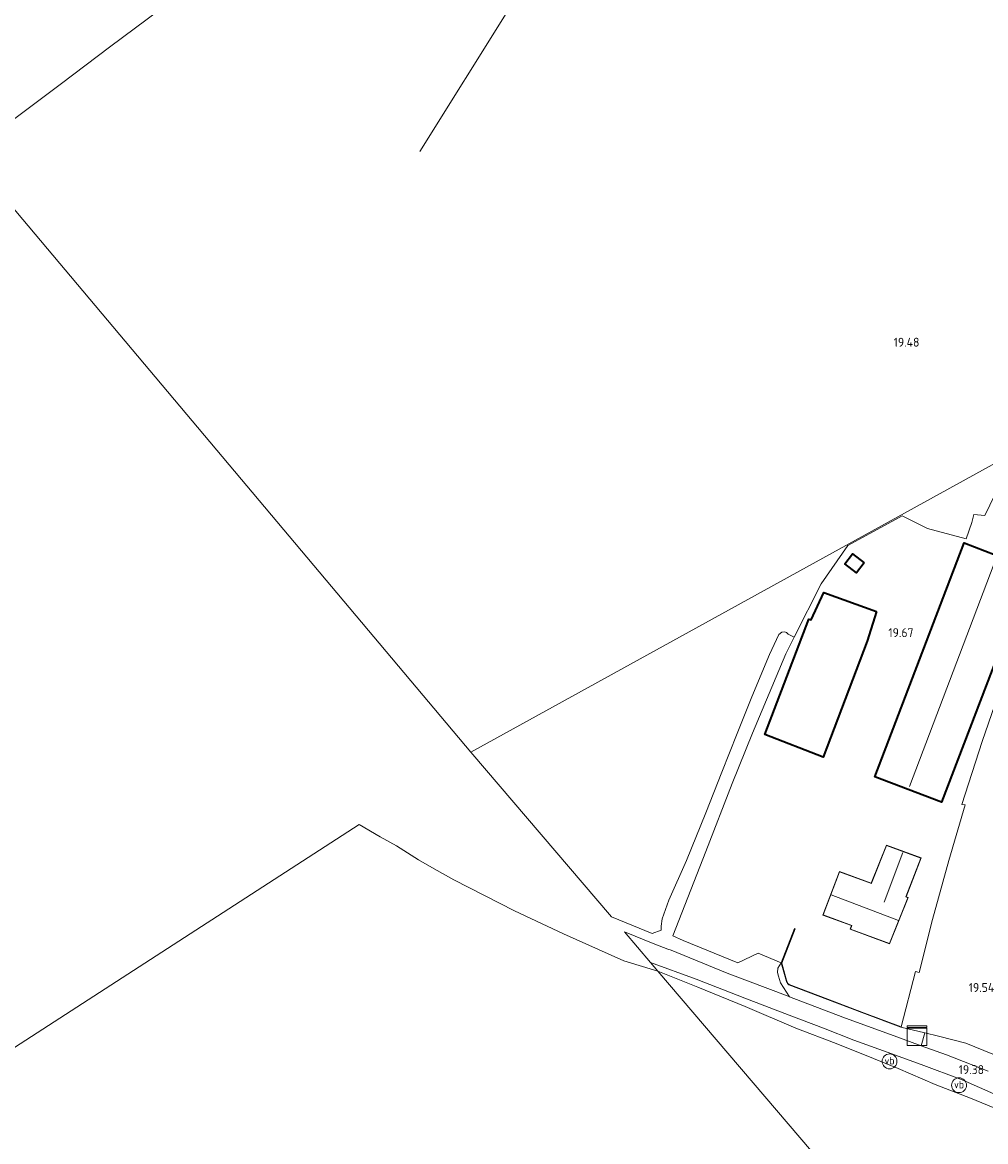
# Model space of a CAD drawing. Extents: x 196936 to 200438, y 361224 to 364196.
# Tile 45 of 256: x 197177 to 197372, y 362936 to 363162. Entities that reach past the tile are written whole.
import ezdxf
from ezdxf.enums import TextEntityAlignment as Align
from ezdxf.lldxf.tags import DXFTag

# ---------------------------------------------------------------- set-up
doc = ezdxf.new("R2010")
doc.units = 0
for name, color, linetype, lineweight in [('B-ME-GR-BOUWLAND_AKKERBOUW-GV', 80, 'Continuous', 13), ('B-ME-GR-GRAS-GV', 60, 'Continuous', 13), ('B-ME-GR-HAAG-G', 90, 'GR-HAAG1', 13), ('B-ME-IE-MEUBILAIR_WEGMEUBILAIR-S', 7, 'Continuous', 25), ('B-ME-IE-TERREINAFSCHEIDING_KUNSTMATIG_HEKWERK-G', 20, 'IE-TERREINAFSCHEIDING-KUNSTMATIG', 18), ('B-ME-IE-TERREINAFSCHEIDING_KUNSTMATIG_MUUR-GV', 90, 'Continuous', 18), ('B-ME-KG-KADASTRAAL_DAKRAND-G', 170, 'Continuous', 18), ('B-ME-KG-KADASTRAAL_NOK-G', 10, 'Continuous', 18), ('B-ME-KL-ET_HS-G', 10, 'KL-HS-N', 18), ('B-ME-OG-BEBOUWING_LOODS-GV', 7, 'Continuous', 35), ('B-ME-OG-BEBOUWING_SCHUUR-GV', 7, 'Continuous', 35), ('B-ME-OG-BEBOUWING_STAL-GV', 7, 'Continuous', 35), ('B-ME-OG-BEBOUWING_WONINGBOUW-GV', 7, 'Continuous', 18), ('B-ME-OG-HOOGTEPUNT-S', 7, 'Continuous', 25), ('B-ME-OG-TERREIN_ERF-GV', 7, 'Continuous', 18), ('B-ME-VH-VERHARDING_ASFALT-GV', 252, 'Continuous', 18), ('B-ME-VH-VERHARDING_HALFVERHARDING-GV', 252, 'Continuous', 18), ('B-ME-VW-VERKEERSTEKEN_DRAAGCONSTRUCTIE-S', 7, 'Continuous', 25)]:
    doc.layers.add(name, color=color, linetype=linetype, lineweight=lineweight)
doc.styles.add('NLCS-ISO', font='NLCS-ISO.ttf')
doc.styles.add('NLCS-ISO-ANNOTATIVE-T18', font='NLCS-ISO.ttf', dxfattribs={"height": 1.8})
doc.styles.get("Standard").update_dxf_attribs({"font": 'arial.ttf'})
doc.linetypes.add('GR-HAAG1', pattern='A,6,[176,NLCS.SHX,S=0.125,R=0,X=0,Y=0],-2', length=8)
doc.linetypes.add('IE-TERREINAFSCHEIDING-KUNSTMATIG', pattern='A,4,[82,NLCS.SHX,S=0.75,R=90,X=0,Y=0],4,-2', length=10)
tags = doc.linetypes.add('KL-HS-N', pattern='A,4,-1,[103,NLCS.SHX,S=0.75,R=0,X=0,Y=0],-1,4,-1,["H",Standard,S=1,R=0,X=0,Y=-0.5],-2', length=13).pattern_tags.tags
tags[18] = DXFTag(74, 10)

# ---------------------------------------------------------------- blocks, each defined once
blk = doc.blocks.new('SAL-HOOGTELABEL-SO')
at = {"color": 0, "linetype": 'ByBlock', "lineweight": -2, "style": 'NLCS-ISO-ANNOTATIVE-T18'}
blk.add_attdef('HOOGTE', text='', height=1.8, dxfattribs=at).set_placement((2.79, 0), align=Align.RIGHT)
blk = doc.blocks.new('SKL-DATA_KAST-SO')
at = {"color": 0, "linetype": 'ByBlock', "lineweight": 18}
for points in [[(-2, 2), (2, 2), (2, 1.68), (-2, 1.68)], [(-2, 1.52), (2, 1.52), (2, -2), (-2, -2)]]:
    blk.add_lwpolyline(points, close=True, dxfattribs=at)
blk = doc.blocks.new('SIE-WEG_PAAL_VERKEERSBORD-SO')
at = {"color": 0, "linetype": 'ByBlock', "lineweight": 18}
blk.add_circle((0, 0), 1.5, dxfattribs=at)
at = {"color": 0, "linetype": 'ByBlock', "lineweight": 18, "style": 'NLCS-ISO'}
blk.add_text('vb', height=1.5, dxfattribs=at).set_placement((0, 0.13), align=Align.MIDDLE_CENTER)

msp = doc.modelspace()

# ---------------------------------------------------------------- linework, layer by layer
at = {"layer": 'B-ME-GR-BOUWLAND_AKKERBOUW-GV'}
for points in [[(197175.026, 363142.337, 18.604), (197185.245, 363150.052, 18.824), (197194.977, 363157.345, 19.184), (197205.217, 363164.938, 19.461)], [(197398.337, 363086.794, 19.314), (197267.989, 363014.966, 18.764), (197166.366, 363135.683, 18.644)], [(197373.842, 363066.929, 19.536), (197371.808, 363062.757, 19.545), (197369.615, 363062.989, 19.536), (197369.211, 363061.331, 19.709), (197368.054, 363058.067, 19.758), (197360.205, 363060.134, 19.704), (197355.128, 363062.701, 19.54), (197344.173, 363056.704, 19.317), (197338.726, 363048.965, 19.264), (197333.301, 363038.187, 19.126), (197332.112, 363038.77, 19.07), (197331.76, 363039.163, 19.05), (197331.37, 363039.272, 19.054), (197330.812, 363039.202, 19.054), (197330.226, 363038.702, 19.05), (197328.283, 363034.715, 19.078), (197324.718, 363026.121, 19.143), (197321.805, 363018.74, 19.163), (197318.686, 363010.895, 19.111), (197315.433, 363002.693, 19.123), (197311.513, 362993.071, 19.105), (197307.96, 362985.074, 19.15), (197306.611, 362981.326, 19.174), (197306.422, 362979.828, 19.174), (197306.422, 362979.021, 19.174), (197304.607, 362978.354, 19.211), (197296.389, 362981.705, 19.2), (197267.989, 363014.966, 18.764), (197398.337, 363086.794, 19.314)], [(197373.435, 362953.934, 19.381), (197368.008, 362956.172, 19.41), (197362.441, 362957.582, 19.508), (197359.666, 362958.245, 19.486), (197354.861, 362959.393, 19.443), (197354.896, 362959.487, 19.737), (197357.817, 362970.682, 19.692), (197358.576, 362970.474, 19.631), (197361.223, 362981.149, 19.664), (197364.539, 362993.113, 19.61), (197367.858, 363004.302, 19.651), (197367.141, 363004.427, 19.668), (197371.256, 363017.106, 19.688), (197375.778, 363030.201, 19.66)], [(197123.212, 362921.359, 19.131), (197245.399, 363000.361, 19.253), (197249.663, 362997.896, 19.253), (197252.92, 362996.046, 19.253), (197257.409, 362993.187, 19.262), (197260.58, 362991.428, 19.313), (197264.558, 362989.171, 19.322), (197276.803, 362982.917, 19.346), (197286.687, 362978.294, 19.322), (197298.864, 362972.837, 19.271), (197305.78, 362970.707, 19.21), (197372.539, 362892.522, 19.536)]]:
    msp.add_polyline3d(points, dxfattribs=at)
msp.add_polyline3d([(197375.856, 362899.968, 19.458), (197372.539, 362892.522, 19.536), (197305.78, 362970.707, 19.21), (197313.824, 362967.524, 19.272), (197323.37, 362963.588, 19.342), (197333.652, 362959.231, 19.367), (197341.783, 362956.128, 19.379), (197349.336, 362953.101, 19.47), (197354.294, 362951.093, 19.47), (197361.784, 362947.811, 19.544), (197368.939, 362945.101, 19.548), (197374.675, 362942.756, 19.602), (197378.184, 362941.148, 19.594), (197382.295, 362939.43, 19.569), (197385.696, 362937.895, 19.524), (197387.899, 362937.661, 19.544), (197386.156, 362932.03, 19.466), (197384.07, 362925.359, 19.503), (197379.96, 362911.911, 19.536), (197377.63, 362904.951, 19.511)], close=True, dxfattribs=at)
at = {"layer": 'B-ME-GR-GRAS-GV'}
for points in [[(197374.675, 362942.756, 19.602), (197368.939, 362945.101, 19.548), (197361.784, 362947.811, 19.544), (197354.294, 362951.093, 19.47), (197349.336, 362953.101, 19.47), (197341.783, 362956.128, 19.379), (197333.652, 362959.231, 19.367), (197323.37, 362963.588, 19.342), (197313.824, 362967.524, 19.272), (197305.78, 362970.707, 19.21), (197304.267, 362972.48, 19.224), (197313.476, 362969.103, 19.228), (197323.298, 362965.263, 19.286), (197332.288, 362961.828, 19.319), (197339.201, 362959.199, 19.319), (197345.375, 362956.787, 19.344), (197352.112, 362954.388, 19.36), (197358.983, 362951.883, 19.327), (197367.25, 362948.78, 19.348), (197374.25, 362945.697, 19.46)], [(197372.473, 362950.514, 19.409), (197364.042, 362953.805, 19.388), (197358.935, 362955.683, 19.413), (197359.666, 362958.245, 19.486), (197362.441, 362957.582, 19.508), (197368.008, 362956.172, 19.41), (197373.435, 362953.934, 19.381)]]:
    msp.add_polyline3d(points, dxfattribs=at)
at = {"layer": 'B-ME-GR-HAAG-G'}
for points in [[(197360.205, 363060.134, 19.704), (197355.128, 363062.701, 19.54), (197344.173, 363056.704, 19.317)], [(197387.119, 363058.46, 19.512), (197384.316, 363053.466, 19.598), (197381.647, 363046.606, 19.623), (197380.088, 363041.476, 19.619), (197375.778, 363030.201, 19.66), (197371.256, 363017.106, 19.688), (197367.141, 363004.427, 19.668), (197367.858, 363004.302, 19.651), (197364.539, 362993.113, 19.61), (197361.223, 362981.149, 19.664), (197358.576, 362970.474, 19.631), (197357.817, 362970.682, 19.692)]]:
    msp.add_polyline3d(points, dxfattribs=at)
at = {"layer": 'B-ME-IE-TERREINAFSCHEIDING_KUNSTMATIG_HEKWERK-G'}
for points in [[(197166.366, 363135.683, 18.644), (197175.026, 363142.337, 18.604), (197185.245, 363150.052, 18.824), (197194.977, 363157.345, 19.184), (197205.217, 363164.938, 19.461), (197214.117, 363171.591, 19.689), (197223.84, 363178.721, 20.05), (197229.461, 363182.81, 20.186), (197239.74, 363190.554, 20.418), (197251.752, 363199.54, 20.531), (197263.755, 363208.325, 20.791), (197272.266, 363214.611, 21.002), (197287.975, 363226.221, 21.07), (197297.593, 363233.498, 21.06), (197306.414, 363239.893, 20.755), (197317.867, 363248.174, 20.527), (197321.77, 363251.03, 20.183), (197325.801, 363253.9, 19.707), (197331.84, 363258.128, 19.285), (197338.355, 363262.935, 18.818), (197343.302, 363266.454, 18.279), (197349.955, 363271.443, 17.878), (197355.716, 363275.763, 17.549)], [(197369.211, 363061.331, 19.709), (197368.054, 363058.067, 19.758), (197360.205, 363060.134, 19.704)], [(197354.832, 362959.458, 19.737), (197346.978, 362962.415, 19.774), (197340.056, 362965.056, 19.725), (197332.264, 362968.019, 19.627), (197331.985, 362968.241, 19.631), (197331.769, 362968.662, 19.618), (197331.572, 362969.394, 19.61), (197330.735, 362972.383, 19.651)]]:
    msp.add_polyline3d(points, dxfattribs=at)
at = {"layer": 'B-ME-IE-TERREINAFSCHEIDING_KUNSTMATIG_MUUR-GV'}
msp.add_polyline3d([(197354.896, 362959.487, 19.737), (197354.861, 362959.393, 19.443), (197346.961, 362962.368, 19.422), (197340.038, 362965.01, 19.406), (197332.239, 362967.975, 19.316), (197331.946, 362968.208, 19.328), (197331.722, 362968.644, 19.332), (197330.683, 362972.385, 19.422), (197333.393, 362979.33, 19.492), (197333.486, 362979.294, 19.729), (197330.788, 362972.38, 19.651), (197331.62, 362969.407, 19.61), (197331.816, 362968.68, 19.618), (197332.025, 362968.273, 19.631), (197332.289, 362968.063, 19.627), (197340.074, 362965.103, 19.725), (197346.996, 362962.462, 19.774)], close=True, dxfattribs=at)
at = {"layer": 'B-ME-KG-KADASTRAAL_DAKRAND-G'}
for points in [[(197363.035, 363004.943, 22.06), (197349.642, 363010.035, 22.06), (197358.165, 363032.361, 22.06), (197358.183, 363032.408, 23.513), (197359.734, 363036.473, 23.438), (197359.752, 363036.52, 22.06), (197367.64, 363057.186, 22.06), (197381.067, 363051.993, 22.06), (197372.051, 363028.468, 22.06)], [(197345.909, 363051.286, 21.459), (197343.629, 363053, 21.23), (197345.077, 363054.926, 21.23), (197347.357, 363053.212, 21.471)], [(197339.139, 363014.037, 23.56), (197327.421, 363018.547, 22.194), (197336.264, 363041.794, 22.195), (197336.739, 363041.649, 22.707), (197339.289, 363047.13, 22.332), (197349.891, 363043.351, 22.398), (197348.007, 363037.45, 22.398), (197347.992, 363037.402, 23.6)], [(197351.953, 362996.137, 22.504), (197348.917, 362988.477, 22.504), (197348.899, 362988.431, 23.023), (197342.463, 362990.823, 23.023), (197339.184, 362982.094, 23.643), (197344.961, 362979.959, 23.644), (197344.681, 362979.229, 22.918), (197352.527, 362976.286, 22.921), (197356.237, 362985.57, 23.068), (197355.868, 362985.727, 23.068), (197355.886, 362985.774, 22.564), (197358.866, 362993.578, 22.564)]]:
    msp.add_polyline3d(points, close=True, dxfattribs=at)
at = {"layer": 'B-ME-KG-KADASTRAAL_NOK-G'}
for points in [[(197374.229, 363054.509, 24.418), (197365.429, 363031.282, 24.418), (197356.63, 363008.056, 24.418)], [(197351.452, 362984.683, 25.36), (197355.239, 362994.712, 25.36)], [(197340.777, 362986.145, 27.787), (197354.348, 362980.978, 27.787)]]:
    msp.add_polyline3d(points, dxfattribs=at)
at = {"layer": 'B-ME-KL-ET_HS-G'}
msp.add_polyline3d([(197404.036, 363370.332, 22.906), (197402.747, 363368.256, 22.906), (197384.608, 363339.256, 22.456), (197366.469, 363310.257, 22.006), (197348.331, 363281.257, 21.556), (197330.192, 363252.258, 21.106), (197312.053, 363223.258, 20.656), (197293.914, 363194.259, 20.206), (197275.776, 363165.259, 19.756), (197257.637, 363136.26, 19.306)], dxfattribs=at)
at = {"layer": 'B-ME-OG-BEBOUWING_LOODS-GV'}
msp.add_polyline3d([(197349.952, 363043.382, 19.627), (197348.039, 363037.386, 19.627), (197339.168, 363013.972, 19.627), (197327.356, 363018.518, 19.348), (197336.235, 363041.856, 19.627), (197336.712, 363041.71, 19.627), (197339.263, 363047.192, 19.627)], close=True, dxfattribs=at)
at = {"layer": 'B-ME-OG-BEBOUWING_SCHUUR-GV'}
msp.add_polyline3d([(197347.427, 363053.222, 19.439), (197345.919, 363051.216, 19.439), (197343.559, 363052.99, 19.439), (197345.067, 363054.996, 19.439)], close=True, dxfattribs=at)
at = {"layer": 'B-ME-OG-BEBOUWING_STAL-GV'}
msp.add_polyline3d([(197372.098, 363028.45, 19.606), (197363.064, 363004.879, 19.606), (197349.577, 363010.006, 19.606), (197358.594, 363033.628, 19.606), (197367.611, 363057.251, 19.606), (197373.933, 363054.806, 19.727), (197381.132, 363052.022, 19.606)], close=True, dxfattribs=at)
at = {"layer": 'B-ME-OG-BEBOUWING_WONINGBOUW-GV'}
msp.add_polyline3d([(197358.931, 362993.607, 19.831), (197355.931, 362985.752, 19.831), (197356.301, 362985.595, 19.831), (197352.555, 362976.222, 19.831), (197344.618, 362979.199, 19.831), (197344.897, 362979.929, 19.831), (197339.119, 362982.065, 19.831), (197342.434, 362990.887, 19.639), (197348.871, 362988.495, 19.723), (197351.925, 362996.201, 19.831)], close=True, dxfattribs=at)
at = {"layer": 'B-ME-OG-TERREIN_ERF-GV'}
msp.add_polyline3d([(197375.778, 363030.201, 19.66), (197371.256, 363017.106, 19.688), (197367.141, 363004.427, 19.668), (197367.858, 363004.302, 19.651), (197364.539, 362993.113, 19.61), (197361.223, 362981.149, 19.664), (197358.576, 362970.474, 19.631), (197357.817, 362970.682, 19.692), (197354.896, 362959.487, 19.737), (197346.996, 362962.462, 19.774), (197340.074, 362965.103, 19.725), (197332.289, 362968.063, 19.627), (197332.025, 362968.273, 19.631), (197331.816, 362968.68, 19.618), (197331.62, 362969.407, 19.61), (197330.788, 362972.38, 19.651), (197333.486, 362979.294, 19.729), (197333.393, 362979.33, 19.492), (197330.683, 362972.385, 19.422), (197326.001, 362974.347, 19.351), (197321.934, 362972.423, 19.367), (197310.862, 362976.94, 19.228), (197308.774, 362977.868, 19.223), (197315.435, 362994.931, 19.244), (197320.772, 363008.65, 19.128), (197324.872, 363018.78, 19.272), (197331.6, 363034.808, 19.157), (197333.301, 363038.187, 19.126), (197338.726, 363048.965, 19.264), (197344.173, 363056.704, 19.317), (197355.128, 363062.701, 19.54), (197360.205, 363060.134, 19.704), (197368.054, 363058.067, 19.758), (197369.211, 363061.331, 19.709), (197369.615, 363062.989, 19.536), (197371.808, 363062.757, 19.545), (197373.842, 363066.929, 19.536)], dxfattribs=at)
for points in [[(197367.611, 363057.251, 19.606), (197358.594, 363033.628, 19.606), (197349.577, 363010.006, 19.606), (197363.064, 363004.879, 19.606), (197372.098, 363028.45, 19.606), (197381.132, 363052.022, 19.606), (197373.933, 363054.806, 19.727)], [(197347.427, 363053.222, 19.439), (197345.067, 363054.996, 19.439), (197343.559, 363052.99, 19.439), (197345.919, 363051.216, 19.439)], [(197349.952, 363043.382, 19.627), (197339.263, 363047.192, 19.627), (197336.712, 363041.71, 19.627), (197336.235, 363041.856, 19.627), (197327.356, 363018.518, 19.348), (197339.168, 363013.972, 19.627), (197348.039, 363037.386, 19.627)], [(197351.925, 362996.201, 19.831), (197348.871, 362988.495, 19.723), (197342.434, 362990.887, 19.639), (197339.119, 362982.065, 19.831), (197344.897, 362979.929, 19.831), (197344.618, 362979.199, 19.831), (197352.555, 362976.222, 19.831), (197356.301, 362985.595, 19.831), (197355.931, 362985.752, 19.831), (197358.931, 362993.607, 19.831)]]:
    msp.add_polyline3d(points, close=True, dxfattribs=at)
at = {"layer": 'B-ME-VH-VERHARDING_ASFALT-GV'}
msp.add_polyline3d([(197374.25, 362945.697, 19.46), (197367.25, 362948.78, 19.348), (197358.983, 362951.883, 19.327), (197352.112, 362954.388, 19.36), (197345.375, 362956.787, 19.344), (197339.201, 362959.199, 19.319), (197332.288, 362961.828, 19.319), (197323.298, 362965.263, 19.286), (197313.476, 362969.103, 19.228), (197304.267, 362972.48, 19.224), (197298.988, 362978.662, 19.247), (197305.147, 362976.205, 19.236), (197307.801, 362975.192, 19.208), (197308.444, 362974.946, 19.228), (197319.76, 362970.335, 19.305), (197332.052, 362965.65, 19.326), (197332.372, 362965.528, 19.328), (197343.119, 362961.423, 19.392), (197354.803, 362957.202, 19.433), (197358.935, 362955.683, 19.413), (197364.042, 362953.805, 19.388), (197372.473, 362950.514, 19.409)], dxfattribs=at)
at = {"layer": 'B-ME-VH-VERHARDING_HALFVERHARDING-GV'}
msp.add_polyline3d([(197359.666, 362958.245, 19.486), (197358.935, 362955.683, 19.413), (197354.803, 362957.202, 19.433), (197343.119, 362961.423, 19.392), (197332.372, 362965.528, 19.328), (197331.112, 362967.422, 19.347), (197330.559, 362968.395, 19.328), (197330.133, 362969.707, 19.355), (197329.934, 362970.47, 19.355), (197329.994, 362971.335, 19.351), (197330.683, 362972.385, 19.422), (197331.722, 362968.644, 19.332), (197331.946, 362968.208, 19.328), (197332.239, 362967.975, 19.316), (197340.038, 362965.01, 19.406), (197346.961, 362962.368, 19.422), (197354.861, 362959.393, 19.443)], close=True, dxfattribs=at)

# ---------------------------------------------------------------- block references
at = {"layer": 'B-ME-IE-MEUBILAIR_WEGMEUBILAIR-S'}
msp.add_blockref('SKL-DATA_KAST-SO', (197358.127, 362957.697, 20.334), dxfattribs=at)
at = {"layer": 'B-ME-OG-HOOGTEPUNT-S'}
for p, values in [((197355.817, 363096.863, 19.483), {'HOOGTE': '19.48'}), ((197354.618, 363038.21, 19.667), {'HOOGTE': '19.67'}), ((197370.933, 362966.532, 19.536), {'HOOGTE': '19.54'}), ((197368.868, 362949.948, 19.375), {'HOOGTE': '19.38'})]:
    msp.add_blockref('SAL-HOOGTELABEL-SO', p, dxfattribs=at).add_auto_attribs(values)
at = {"layer": 'B-ME-VW-VERKEERSTEKEN_DRAAGCONSTRUCTIE-S'}
for p in [(197352.562, 362952.506, 19.474), (197366.614, 362947.694, 19.564)]:
    msp.add_blockref('SIE-WEG_PAAL_VERKEERSBORD-SO', p, dxfattribs=at)

doc.saveas('drawing.dxf')
